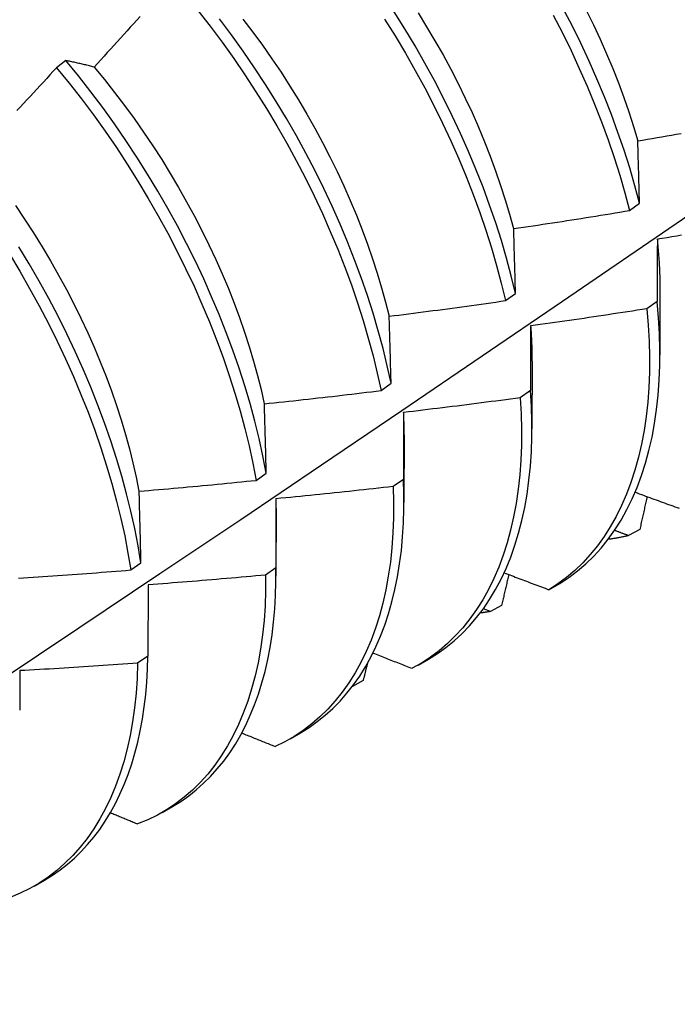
# Model space of a CAD drawing. Header units: inches. Extents: x 18 to 229, y 20 to 132.
# Tile 79 of 115: x 215.963 to 216.142, y 69.883 to 70.151. Entities that reach past the tile are written whole.
import ezdxf

# ---------------------------------------------------------------- set-up
doc = ezdxf.new("R2010")
doc.units = ezdxf.units.IN
doc.header["$MEASUREMENT"] = 0
doc.layers.add('Visible Edges(ANSI)', color=7, linetype='Continuous', lineweight=25)

msp = doc.modelspace()

# ---------------------------------------------------------------- linework, layer by layer
at = {"layer": 'Visible Edges(ANSI)'}
for p, q in [((215.9757, 70.1394), (215.97315, 70.13746)), ((216.12894, 70.09861), (216.13166, 70.1006)), ((216.13722, 70.07769), (216.1372, 70.05925)), ((216.09521, 70.07411), (216.09794, 70.07609)), ((216.13645, 70.07386), (216.13368, 70.0719)), ((216.10242, 70.05765), (216.1024, 70.03921)), ((216.06137, 70.04964), (216.06411, 70.05162)), ((216.10202, 70.04964), (216.09923, 70.04769)), ((216.06763, 70.03761), (216.0676, 70.01917)), ((216.02741, 70.02521), (216.03016, 70.02719)), ((216.06746, 70.02549), (216.06466, 70.02354)), ((216.03283, 70.01757), (216.0328, 69.99913)), ((216.13172, 70.01184), (216.12868, 70.01017)), ((215.99334, 70.00083), (215.99609, 70.0028)), ((216.03279, 70.00141), (216.02998, 69.99946)), ((215.99802, 69.99679), (215.99799, 69.97739)), ((216.10702, 69.99546), (216.11002, 69.9972)), ((216.09414, 69.99121), (216.0911, 69.98955)), ((216.0911, 69.98955), (216.08919, 69.9903)), ((215.99799, 69.97739), (215.99517, 69.97546)), ((216.07145, 69.97497), (216.07426, 69.97659)), ((216.05649, 69.97073), (216.05358, 69.96916)), ((216.03665, 69.95493), (216.03946, 69.95655)), ((216.00185, 69.93489), (216.00467, 69.93651)), ((215.96706, 69.91485), (215.96987, 69.91647))]:
    msp.add_line(p, q, dxfattribs=at)
at = {"layer": 'Visible Edges(ANSI)', "flags": 128}
for points in [[(215.99585, 70.15142), (215.99496, 70.15044), (215.99407, 70.14945), (215.99318, 70.14846), (215.99229, 70.14747), (215.9914, 70.14649), (215.99051, 70.1455), (215.98962, 70.14452), (215.98873, 70.14353), (215.98783, 70.14255), (215.98694, 70.14157), (215.98604, 70.14059), (215.98515, 70.13961), (215.98425, 70.13863), (215.98335, 70.13765)], [(216.01156, 70.15307), (216.01488, 70.14879), (216.01813, 70.14444), (216.0213, 70.14001), (216.02437, 70.13551), (216.02736, 70.13095), (216.03025, 70.12634), (216.03304, 70.12167), (216.03573, 70.11696), (216.03832, 70.11221), (216.0408, 70.10743), (216.04318, 70.10262), (216.04544, 70.09779), (216.04758, 70.09294), (216.04961, 70.08809), (216.05152, 70.08323), (216.0533, 70.07837), (216.05497, 70.07353), (216.0565, 70.06869), (216.05791, 70.06388), (216.0592, 70.0591), (216.06035, 70.05435), (216.06137, 70.04964)], [(216.09794, 70.07609), (216.09679, 70.08084), (216.0955, 70.08562), (216.09409, 70.09043), (216.09255, 70.09526), (216.09088, 70.10011), (216.0891, 70.10497), (216.08719, 70.10983), (216.08516, 70.11468), (216.08301, 70.11953), (216.08075, 70.12436), (216.07837, 70.12917), (216.07589, 70.13395), (216.0733, 70.1387), (216.07061, 70.14341), (216.06781, 70.14808), (216.06492, 70.15269)], [(216.07143, 70.15242), (216.07377, 70.14863), (216.07604, 70.14481), (216.07823, 70.14095), (216.08033, 70.13706), (216.08235, 70.13315), (216.08427, 70.12922), (216.08611, 70.12527), (216.08785, 70.12132), (216.0895, 70.11735), (216.09106, 70.11339), (216.09252, 70.10943), (216.09388, 70.10547), (216.09515, 70.10153), (216.09632, 70.09761), (216.09739, 70.09371)], [(216.10822, 70.15173), (216.11069, 70.14694), (216.11305, 70.14213), (216.11529, 70.13729), (216.11743, 70.13244), (216.11944, 70.12759), (216.12133, 70.12273), (216.1231, 70.11787), (216.12475, 70.11303), (216.12628, 70.1082), (216.12767, 70.10339), (216.12894, 70.09861)], [(216.13166, 70.1006), (216.13038, 70.10538), (216.12898, 70.11019), (216.12744, 70.11502), (216.12579, 70.11986), (216.124, 70.12472), (216.1221, 70.12958), (216.12008, 70.13443), (216.11794, 70.13928), (216.11568, 70.14411), (216.11332, 70.14892), (216.11084, 70.15371)], [(216.11717, 70.1531), (216.1191, 70.14916), (216.12095, 70.14522), (216.1227, 70.14126), (216.12436, 70.1373), (216.12592, 70.13334), (216.12738, 70.12938), (216.12874, 70.12543), (216.13, 70.1215), (216.13116, 70.11758)], [(216.06411, 70.05162), (216.06308, 70.05633), (216.06192, 70.06108), (216.06062, 70.06587), (216.0592, 70.07068), (216.05766, 70.07551), (216.05598, 70.08036), (216.05419, 70.08522), (216.05227, 70.09007), (216.05023, 70.09493), (216.04808, 70.09978), (216.04581, 70.10461), (216.04343, 70.10941), (216.04094, 70.11419), (216.03834, 70.11894), (216.03564, 70.12365), (216.03284, 70.12831), (216.02995, 70.13292), (216.02695, 70.13748), (216.02387, 70.14197), (216.0207, 70.14639), (216.01745, 70.15074)], [(216.02378, 70.15071), (216.02648, 70.14717), (216.02911, 70.14358), (216.03168, 70.13993), (216.03417, 70.13623), (216.03659, 70.13248), (216.03893, 70.12869), (216.04119, 70.12486), (216.04337, 70.12099), (216.04547, 70.1171), (216.04748, 70.11319), (216.04941, 70.10925), (216.05125, 70.1053), (216.053, 70.10134), (216.05466, 70.09738), (216.05622, 70.09341), (216.05769, 70.08945), (216.05907, 70.08549), (216.06035, 70.08155), (216.06153, 70.07763), (216.0626, 70.07373), (216.06358, 70.06985)], [(216.06233, 70.15072), (216.06522, 70.1461), (216.068, 70.14144), (216.07069, 70.13672), (216.07327, 70.13197), (216.07575, 70.12718), (216.07811, 70.12237), (216.08037, 70.11754), (216.0825, 70.11269), (216.08452, 70.10784), (216.08642, 70.10298), (216.0882, 70.09812), (216.08986, 70.09328), (216.09139, 70.08845), (216.09279, 70.08364), (216.09407, 70.07886), (216.09521, 70.07411)], [(215.98335, 70.13765), (215.98302, 70.13773), (215.9827, 70.13782), (215.98237, 70.1379), (215.98205, 70.13798), (215.98172, 70.13806), (215.9814, 70.13814), (215.98108, 70.13821), (215.98075, 70.13829), (215.98043, 70.13837), (215.98011, 70.13844), (215.97979, 70.13852), (215.97947, 70.13859), (215.97915, 70.13866), (215.97884, 70.13873), (215.97852, 70.1388), (215.9782, 70.13887), (215.97789, 70.13894), (215.97757, 70.13901), (215.97726, 70.13908), (215.97695, 70.13914), (215.97663, 70.13921), (215.97632, 70.13927), (215.97601, 70.13933), (215.9757, 70.1394)], [(216.03016, 70.02719), (216.02925, 70.03186), (216.02821, 70.03657), (216.02704, 70.04133), (216.02574, 70.04611), (216.02432, 70.05093), (216.02276, 70.05576), (216.02108, 70.06061), (216.01928, 70.06546), (216.01735, 70.07032), (216.01531, 70.07518), (216.01315, 70.08002), (216.01088, 70.08485), (216.00849, 70.08966), (216.00599, 70.09444), (216.00339, 70.09918), (216.00068, 70.10389), (215.99788, 70.10855), (215.99497, 70.11316), (215.99197, 70.11771), (215.98889, 70.12219), (215.98571, 70.12661), (215.98245, 70.13095), (215.97911, 70.13522), (215.9757, 70.1394)], [(215.97315, 70.13746), (215.97225, 70.13649), (215.97135, 70.13551), (215.97045, 70.13454), (215.96954, 70.13356), (215.96864, 70.13259), (215.96774, 70.13162), (215.96683, 70.13065), (215.96592, 70.12968), (215.96502, 70.12871), (215.96411, 70.12774), (215.9632, 70.12677), (215.96229, 70.12581)], [(215.97315, 70.13746), (215.97656, 70.13328), (215.97989, 70.12901), (215.98314, 70.12466), (215.98631, 70.12023), (215.98939, 70.11574), (215.99238, 70.11119), (215.99528, 70.10658), (215.99808, 70.10191), (216.00078, 70.0972), (216.00337, 70.09246), (216.00586, 70.08768), (216.00824, 70.08287), (216.01051, 70.07804), (216.01266, 70.07319), (216.01469, 70.06833), (216.01661, 70.06348), (216.0184, 70.05862), (216.02007, 70.05377), (216.02162, 70.04894), (216.02304, 70.04413), (216.02433, 70.03935), (216.02549, 70.03459), (216.02652, 70.02988), (216.02741, 70.02521)], [(215.98335, 70.13764), (215.98617, 70.13424), (215.98892, 70.13076), (215.99162, 70.12722), (215.99425, 70.12362), (215.99681, 70.11996), (215.9993, 70.11625), (216.00172, 70.1125), (216.00406, 70.10871), (216.00633, 70.10487), (216.00851, 70.10101), (216.01062, 70.09712), (216.01264, 70.0932), (216.01458, 70.08927), (216.01643, 70.08532), (216.01819, 70.08137), (216.01986, 70.0774), (216.02143, 70.07344), (216.0229, 70.06948), (216.02428, 70.06553), (216.02555, 70.06159), (216.02672, 70.05767), (216.02779, 70.05378), (216.02875, 70.04991), (216.02961, 70.04607)], [(216.1312, 70.11756), (216.1325, 70.11778), (216.13381, 70.118), (216.13512, 70.11822), (216.13643, 70.11845), (216.13774, 70.11867), (216.13905, 70.1189), (216.14035, 70.11913), (216.14166, 70.11935), (216.14297, 70.11958)], [(216.13166, 70.1006), (216.13164, 70.10131), (216.13162, 70.10203), (216.1316, 70.10275), (216.13158, 70.10346), (216.13156, 70.10418), (216.13154, 70.10489), (216.13152, 70.1056), (216.1315, 70.10632), (216.13148, 70.10703), (216.13146, 70.10774), (216.13145, 70.10844), (216.13143, 70.10915), (216.13141, 70.10986), (216.13139, 70.11056), (216.13137, 70.11127), (216.13135, 70.11197), (216.13133, 70.11267), (216.13131, 70.11337), (216.13129, 70.11407), (216.13127, 70.11477), (216.13125, 70.11547), (216.13123, 70.11617), (216.13121, 70.11686), (216.1312, 70.11756)], [(215.82398, 69.88268), (215.84628, 69.89721), (215.86854, 69.91178), (215.89075, 69.92638), (215.91293, 69.94102), (215.93507, 69.95568), (215.95716, 69.97037), (215.97922, 69.98509), (216.00124, 69.99984), (216.02321, 70.01461), (216.04515, 70.02941), (216.06704, 70.04423), (216.0889, 70.05908), (216.11071, 70.07394), (216.13249, 70.08883), (216.15423, 70.10374)], [(215.96195, 70.09997), (215.96445, 70.09626), (215.96688, 70.09252), (215.96923, 70.08873), (215.97151, 70.0849), (215.9737, 70.08104), (215.97581, 70.07716), (215.97784, 70.07325), (215.97978, 70.06932), (215.98162, 70.06537), (215.98337, 70.06142), (215.98503, 70.05746), (215.98659, 70.0535), (215.98806, 70.04954), (215.98942, 70.04558), (215.99069, 70.04164), (215.99186, 70.03772), (215.99294, 70.03382), (215.99391, 70.02994), (215.99478, 70.02609), (215.99555, 70.02228)], [(216.09745, 70.09369), (216.09876, 70.09389), (216.10007, 70.09408), (216.10139, 70.09428), (216.1027, 70.09447), (216.10402, 70.09467), (216.10533, 70.09487), (216.10664, 70.09507), (216.10796, 70.09527), (216.10927, 70.09547), (216.11058, 70.09567), (216.11189, 70.09587), (216.11321, 70.09608), (216.11452, 70.09628), (216.11583, 70.09649), (216.11714, 70.0967), (216.11845, 70.09691), (216.11976, 70.09712), (216.12108, 70.09733), (216.12239, 70.09754), (216.1237, 70.09775), (216.12501, 70.09797), (216.12632, 70.09818), (216.12763, 70.0984), (216.12894, 70.09861)], [(216.09794, 70.07609), (216.09792, 70.07683), (216.0979, 70.07758), (216.09788, 70.07832), (216.09786, 70.07906), (216.09784, 70.0798), (216.09782, 70.08055), (216.0978, 70.08128), (216.09778, 70.08202), (216.09776, 70.08276), (216.09774, 70.0835), (216.09772, 70.08423), (216.0977, 70.08496), (216.09767, 70.0857), (216.09765, 70.08643), (216.09763, 70.08716), (216.09761, 70.08789), (216.09759, 70.08862), (216.09757, 70.08935), (216.09755, 70.09007), (216.09753, 70.0908), (216.09751, 70.09153), (216.09749, 70.09225), (216.09747, 70.09297), (216.09745, 70.09369)], [(216.13651, 70.09081), (216.13651, 70.09012), (216.13651, 70.08942), (216.1365, 70.08873), (216.1365, 70.08803), (216.1365, 70.08733), (216.13649, 70.08663), (216.13649, 70.08593), (216.13649, 70.08523), (216.13648, 70.08452), (216.13648, 70.08382), (216.13648, 70.08312), (216.13648, 70.08241), (216.13647, 70.0817), (216.13647, 70.08099), (216.13647, 70.08029), (216.13647, 70.07958), (216.13647, 70.07887), (216.13646, 70.07815), (216.13646, 70.07744), (216.13646, 70.07673), (216.13646, 70.07601), (216.13646, 70.0753), (216.13646, 70.07458), (216.13645, 70.07386)], [(216.13646, 70.09084), (216.13652, 70.09027), (216.13657, 70.08971), (216.13663, 70.08915), (216.13668, 70.08859), (216.13673, 70.08803), (216.13677, 70.08748), (216.13682, 70.08692), (216.13686, 70.08637), (216.1369, 70.08581), (216.13694, 70.08526), (216.13697, 70.08471), (216.137, 70.08416), (216.13703, 70.08362), (216.13706, 70.08307), (216.13708, 70.08253), (216.1371, 70.08199), (216.13712, 70.08144), (216.13714, 70.08091), (216.13715, 70.08037), (216.13716, 70.07983), (216.13717, 70.0793), (216.13718, 70.07876), (216.13718, 70.07823), (216.13719, 70.0777)], [(216.14309, 70.09188), (216.14177, 70.09166), (216.14046, 70.09145), (216.13914, 70.09123), (216.13783, 70.09102), (216.13651, 70.09081)], [(215.99609, 70.0028), (215.99531, 70.00742), (215.9944, 70.0121), (215.99335, 70.01681), (215.99217, 70.02157), (215.99086, 70.02636), (215.98943, 70.03117), (215.98787, 70.03601), (215.98618, 70.04086), (215.98437, 70.04571), (215.98244, 70.05057), (215.98039, 70.05543), (215.97822, 70.06027), (215.97594, 70.0651), (215.97354, 70.0699), (215.97104, 70.07468), (215.96843, 70.07942), (215.96572, 70.08413), (215.96291, 70.08878)], [(215.96031, 70.08681), (215.96312, 70.08215), (215.96582, 70.07745), (215.96842, 70.0727), (215.97092, 70.06792), (215.9733, 70.06311), (215.97558, 70.05828), (215.97774, 70.05344), (215.97978, 70.04858), (215.9817, 70.04373), (215.9835, 70.03887), (215.98518, 70.03402), (215.98673, 70.02919), (215.98816, 70.02438), (215.98945, 70.01959), (215.99062, 70.01484), (215.99166, 70.01012), (215.99256, 70.00545), (215.99334, 70.00083)], [(216.0636, 70.06985), (216.06492, 70.07002), (216.06624, 70.07018), (216.06755, 70.07035), (216.06887, 70.07052), (216.07019, 70.07069), (216.07151, 70.07086), (216.07283, 70.07103), (216.07415, 70.07121), (216.07546, 70.07138), (216.07678, 70.07155), (216.0781, 70.07173), (216.07942, 70.07191), (216.08073, 70.07208), (216.08205, 70.07226), (216.08337, 70.07244), (216.08469, 70.07262), (216.086, 70.07281), (216.08732, 70.07299), (216.08863, 70.07317), (216.08995, 70.07336), (216.09127, 70.07355), (216.09258, 70.07373), (216.0939, 70.07392), (216.09521, 70.07411)], [(216.11002, 69.9972), (216.11247, 69.9988), (216.11482, 70.00056), (216.11706, 70.00249), (216.1192, 70.00457), (216.12123, 70.00681), (216.12315, 70.0092), (216.12496, 70.01174), (216.12665, 70.01442), (216.12822, 70.01725), (216.12967, 70.02021), (216.131, 70.02331), (216.1322, 70.02654), (216.13328, 70.02989), (216.13423, 70.03337), (216.13505, 70.03697), (216.13574, 70.04068), (216.13629, 70.0445), (216.13672, 70.04842), (216.13701, 70.05244), (216.13717, 70.05656), (216.13719, 70.06077), (216.13708, 70.06505), (216.13683, 70.06942), (216.13645, 70.07386)], [(216.13368, 70.0719), (216.13236, 70.07169), (216.13105, 70.07149), (216.12973, 70.07128), (216.12841, 70.07108), (216.1271, 70.07087), (216.12578, 70.07067), (216.12446, 70.07047), (216.12315, 70.07027), (216.12183, 70.07007), (216.12051, 70.06987), (216.11919, 70.06968), (216.11788, 70.06948), (216.11656, 70.06929), (216.11524, 70.06909), (216.11392, 70.0689), (216.1126, 70.06871), (216.11128, 70.06852), (216.10996, 70.06833), (216.10864, 70.06814), (216.10732, 70.06796), (216.106, 70.06777), (216.10468, 70.06759), (216.10336, 70.0674), (216.10204, 70.06722)], [(216.13368, 70.0719), (216.13405, 70.06747), (216.13428, 70.06311), (216.13438, 70.05882), (216.13435, 70.05463), (216.13418, 70.05052), (216.13388, 70.0465), (216.13344, 70.04259), (216.13288, 70.03878), (216.13218, 70.03507), (216.13135, 70.03149), (216.13039, 70.02802), (216.1293, 70.02467), (216.12809, 70.02145), (216.12675, 70.01836), (216.12529, 70.01541), (216.12371, 70.01259), (216.12201, 70.00992), (216.1202, 70.00739), (216.11827, 70.00502), (216.11623, 70.00279), (216.11408, 70.00072), (216.11183, 69.99881), (216.10948, 69.99705), (216.10702, 69.99546)], [(216.06411, 70.05162), (216.06409, 70.05239), (216.06407, 70.05316), (216.06405, 70.05393), (216.06403, 70.0547), (216.064, 70.05546), (216.06398, 70.05623), (216.06396, 70.057), (216.06394, 70.05776), (216.06392, 70.05852), (216.0639, 70.05929), (216.06388, 70.06005), (216.06386, 70.06081), (216.06384, 70.06157), (216.06381, 70.06232), (216.06379, 70.06308), (216.06377, 70.06384), (216.06375, 70.06459), (216.06373, 70.06535), (216.06371, 70.0661), (216.06368, 70.06685), (216.06366, 70.0676), (216.06364, 70.06836), (216.06362, 70.0691), (216.0636, 70.06985)], [(216.10204, 70.06722), (216.10204, 70.0665), (216.10204, 70.06578), (216.10204, 70.06506), (216.10204, 70.06433), (216.10203, 70.06361), (216.10203, 70.06288), (216.10203, 70.06215), (216.10203, 70.06143), (216.10203, 70.0607), (216.10203, 70.05997), (216.10203, 70.05924), (216.10203, 70.0585), (216.10202, 70.05777), (216.10202, 70.05704), (216.10202, 70.0563), (216.10202, 70.05557), (216.10202, 70.05483), (216.10202, 70.05409), (216.10202, 70.05335), (216.10202, 70.05261), (216.10202, 70.05187), (216.10202, 70.05113), (216.10202, 70.05039), (216.10202, 70.04964)], [(216.10203, 70.06722), (216.10206, 70.06682), (216.10209, 70.06641), (216.10212, 70.066), (216.10215, 70.0656), (216.10217, 70.06519), (216.1022, 70.06479), (216.10222, 70.06439), (216.10225, 70.06398), (216.10227, 70.06358), (216.10229, 70.06318), (216.1023, 70.06278), (216.10232, 70.06238), (216.10234, 70.06198), (216.10235, 70.06159), (216.10236, 70.06119), (216.10237, 70.0608), (216.10238, 70.0604), (216.10239, 70.06001), (216.1024, 70.05961), (216.1024, 70.05922), (216.10241, 70.05883), (216.10241, 70.05844), (216.10241, 70.05805), (216.10241, 70.05766)], [(216.02965, 70.04604), (216.03097, 70.04618), (216.0323, 70.04632), (216.03362, 70.04646), (216.03494, 70.0466), (216.03627, 70.04674), (216.03759, 70.04689), (216.03891, 70.04703), (216.04023, 70.04718), (216.04156, 70.04732), (216.04288, 70.04747), (216.0442, 70.04762), (216.04552, 70.04777), (216.04684, 70.04792), (216.04816, 70.04807), (216.04949, 70.04822), (216.05081, 70.04838), (216.05213, 70.04853), (216.05345, 70.04869), (216.05477, 70.04884), (216.05609, 70.049), (216.05741, 70.04916), (216.05873, 70.04932), (216.06005, 70.04948), (216.06137, 70.04964)], [(216.07426, 69.97659), (216.07669, 69.97809), (216.07902, 69.97975), (216.08126, 69.98156), (216.0834, 69.98352), (216.08544, 69.98564), (216.08737, 69.98789), (216.08919, 69.9903), (216.0909, 69.99284), (216.09251, 69.99552), (216.09399, 69.99833), (216.09537, 70.00128), (216.09662, 70.00435), (216.09776, 70.00754), (216.09877, 70.01086), (216.09966, 70.01429), (216.10043, 70.01783), (216.10107, 70.02148), (216.10159, 70.02523), (216.10198, 70.02908), (216.10224, 70.03303), (216.10238, 70.03706), (216.10239, 70.04118), (216.10227, 70.04537), (216.10202, 70.04964)], [(216.09923, 70.04769), (216.09791, 70.04751), (216.09659, 70.04733), (216.09527, 70.04715), (216.09394, 70.04698), (216.09262, 70.0468), (216.0913, 70.04663), (216.08998, 70.04646), (216.08866, 70.04628), (216.08733, 70.04611), (216.08601, 70.04594), (216.08469, 70.04578), (216.08336, 70.04561), (216.08204, 70.04544), (216.08072, 70.04528), (216.07939, 70.04511), (216.07807, 70.04495), (216.07675, 70.04479), (216.07542, 70.04463), (216.0741, 70.04447), (216.07277, 70.04431), (216.07145, 70.04415), (216.07012, 70.04399), (216.0688, 70.04384), (216.06747, 70.04369)], [(216.09923, 70.04769), (216.09947, 70.04332), (216.09958, 70.03904), (216.09956, 70.03483), (216.0994, 70.03072), (216.0991, 70.0267), (216.09867, 70.02278), (216.09811, 70.01896), (216.09742, 70.01525), (216.0966, 70.01166), (216.09565, 70.00818), (216.09457, 70.00482), (216.09337, 70.0016), (216.09204, 69.9985), (216.09058, 69.99554), (216.08901, 69.99272), (216.08732, 69.99004), (216.08551, 69.9875), (216.08359, 69.98511), (216.08156, 69.98288), (216.07942, 69.9808), (216.07717, 69.97888), (216.07482, 69.97711), (216.07237, 69.97551), (216.06983, 69.97408)], [(216.03016, 70.02719), (216.03014, 70.02798), (216.03012, 70.02878), (216.0301, 70.02957), (216.03008, 70.03037), (216.03006, 70.03116), (216.03004, 70.03195), (216.03002, 70.03274), (216.03, 70.03353), (216.02997, 70.03432), (216.02995, 70.03511), (216.02993, 70.0359), (216.02991, 70.03668), (216.02989, 70.03747), (216.02987, 70.03825), (216.02985, 70.03904), (216.02982, 70.03982), (216.0298, 70.0406), (216.02978, 70.04138), (216.02976, 70.04216), (216.02974, 70.04294), (216.02972, 70.04372), (216.02969, 70.04449), (216.02967, 70.04527), (216.02965, 70.04604)], [(216.06743, 70.04372), (216.06745, 70.04346), (216.06746, 70.04321), (216.06747, 70.04295), (216.06748, 70.04269), (216.06749, 70.04244), (216.0675, 70.04218), (216.06751, 70.04193), (216.06752, 70.04167), (216.06752, 70.04142), (216.06753, 70.04117), (216.06754, 70.04091), (216.06754, 70.04066), (216.06755, 70.04041), (216.06756, 70.04016), (216.06756, 70.0399), (216.06756, 70.03965), (216.06757, 70.0394), (216.06757, 70.03915), (216.06757, 70.0389), (216.06757, 70.03865), (216.06758, 70.0384), (216.06758, 70.03815), (216.06758, 70.0379), (216.06758, 70.03765)], [(216.06747, 70.04369), (216.06747, 70.04294), (216.06747, 70.04219), (216.06747, 70.04144), (216.06747, 70.04069), (216.06747, 70.03994), (216.06747, 70.03919), (216.06747, 70.03844), (216.06747, 70.03768), (216.06747, 70.03693), (216.06746, 70.03617), (216.06746, 70.03542), (216.06746, 70.03466), (216.06746, 70.0339), (216.06746, 70.03314), (216.06746, 70.03238), (216.06746, 70.03162), (216.06746, 70.03086), (216.06746, 70.03009), (216.06746, 70.02933), (216.06746, 70.02856), (216.06746, 70.0278), (216.06746, 70.02703), (216.06746, 70.02626), (216.06746, 70.02549)], [(216.03946, 69.95655), (216.0418, 69.95799), (216.04404, 69.95957), (216.0462, 69.9613), (216.04827, 69.96316), (216.05024, 69.96516), (216.05211, 69.9673), (216.05389, 69.96957), (216.05557, 69.97197), (216.05714, 69.9745), (216.05861, 69.97715), (216.05998, 69.97992), (216.06123, 69.98281), (216.06238, 69.98582), (216.06342, 69.98894), (216.06434, 69.99217), (216.06515, 69.99551), (216.06585, 69.99894), (216.06643, 70.00247), (216.0669, 70.0061), (216.06724, 70.00981), (216.06748, 70.01362), (216.06759, 70.0175), (216.06758, 70.02146), (216.06746, 70.02549)], [(215.9956, 70.02226), (215.99693, 70.02238), (215.99826, 70.02249), (215.99958, 70.0226), (216.00091, 70.02272), (216.00223, 70.02283), (216.00356, 70.02295), (216.00489, 70.02306), (216.00621, 70.02318), (216.00754, 70.0233), (216.00887, 70.02342), (216.01019, 70.02354), (216.01152, 70.02367), (216.01284, 70.02379), (216.01417, 70.02391), (216.01549, 70.02404), (216.01682, 70.02417), (216.01814, 70.02429), (216.01947, 70.02442), (216.02079, 70.02455), (216.02212, 70.02468), (216.02344, 70.02481), (216.02476, 70.02495), (216.02609, 70.02508), (216.02741, 70.02521)], [(216.06466, 70.02354), (216.06478, 70.01925), (216.06476, 70.01504), (216.06461, 70.01092), (216.06432, 70.00689), (216.06391, 70.00297), (216.06335, 69.99914), (216.06267, 69.99543), (216.06186, 69.99183), (216.06091, 69.98834), (216.05984, 69.98498), (216.05864, 69.98175), (216.05732, 69.97864), (216.05588, 69.97567), (216.05431, 69.97284), (216.05262, 69.97015), (216.05082, 69.96761), (216.04891, 69.96521), (216.04688, 69.96297), (216.04475, 69.96088), (216.04251, 69.95895), (216.04016, 69.95717), (216.03772, 69.95556), (216.03518, 69.95412), (216.03255, 69.95284)], [(216.06466, 70.02354), (216.06334, 70.02339), (216.06201, 70.02324), (216.06069, 70.02309), (216.05936, 70.02294), (216.05803, 70.0228), (216.05671, 70.02265), (216.05538, 70.0225), (216.05405, 70.02236), (216.05273, 70.02222), (216.0514, 70.02208), (216.05007, 70.02194), (216.04874, 70.0218), (216.04741, 70.02166), (216.04609, 70.02152), (216.04476, 70.02138), (216.04343, 70.02125), (216.0421, 70.02112), (216.04077, 70.02098), (216.03944, 70.02085), (216.03812, 70.02072), (216.03679, 70.02059), (216.03546, 70.02046), (216.03413, 70.02033), (216.0328, 70.02021)], [(215.99609, 70.0028), (215.99608, 70.00362), (215.99606, 70.00444), (215.99604, 70.00526), (215.99602, 70.00608), (215.996, 70.0069), (215.99598, 70.00772), (215.99596, 70.00853), (215.99594, 70.00935), (215.99592, 70.01016), (215.9959, 70.01098), (215.99588, 70.01179), (215.99586, 70.0126), (215.99584, 70.01341), (215.99581, 70.01422), (215.99579, 70.01503), (215.99577, 70.01584), (215.99575, 70.01664), (215.99573, 70.01745), (215.99571, 70.01826), (215.99569, 70.01906), (215.99567, 70.01986), (215.99565, 70.02066), (215.99562, 70.02146), (215.9956, 70.02226)], [(216.03274, 70.02024), (216.03275, 70.02013), (216.03275, 70.02002), (216.03275, 70.01991), (216.03275, 70.0198), (216.03275, 70.01968), (216.03276, 70.01957), (216.03276, 70.01946), (216.03276, 70.01935), (216.03276, 70.01924), (216.03276, 70.01913), (216.03276, 70.01902), (216.03277, 70.01891), (216.03277, 70.0188), (216.03277, 70.01869), (216.03277, 70.01858), (216.03277, 70.01847), (216.03277, 70.01836), (216.03277, 70.01825), (216.03277, 70.01814), (216.03277, 70.01803), (216.03277, 70.01793), (216.03277, 70.01782), (216.03277, 70.01771), (216.03277, 70.0176)], [(216.0328, 70.02021), (216.0328, 70.01944), (216.0328, 70.01866), (216.0328, 70.01789), (216.0328, 70.01711), (216.0328, 70.01634), (216.03279, 70.01556), (216.03279, 70.01478), (216.03279, 70.014), (216.03279, 70.01322), (216.03279, 70.01244), (216.03279, 70.01166), (216.03279, 70.01088), (216.03279, 70.01009), (216.03279, 70.00931), (216.03279, 70.00852), (216.03279, 70.00774), (216.03279, 70.00695), (216.03279, 70.00616), (216.03279, 70.00537), (216.03279, 70.00458), (216.03279, 70.00379), (216.03279, 70.00299), (216.03279, 70.0022), (216.03279, 70.00141)], [(216.13045, 70.02199), (216.13102, 70.02178), (216.13159, 70.02157), (216.13216, 70.02136), (216.13273, 70.02115), (216.1333, 70.02094), (216.13387, 70.02073), (216.13443, 70.02053), (216.135, 70.02032), (216.13557, 70.02011), (216.13614, 70.0199), (216.13671, 70.01969), (216.13728, 70.01948), (216.13785, 70.01928), (216.13842, 70.01907), (216.13899, 70.01886), (216.13956, 70.01865), (216.14013, 70.01844), (216.1407, 70.01824), (216.14128, 70.01803), (216.14185, 70.01782), (216.14242, 70.01761)], [(216.13371, 70.02079), (216.13363, 70.02042), (216.13354, 70.02005), (216.13346, 70.01967), (216.13338, 70.0193), (216.1333, 70.01893), (216.13321, 70.01855), (216.13313, 70.01818), (216.13305, 70.01781), (216.13297, 70.01744), (216.13288, 70.01706), (216.1328, 70.01669), (216.13272, 70.01632), (216.13263, 70.01594), (216.13255, 70.01557), (216.13247, 70.0152), (216.13239, 70.01482), (216.1323, 70.01445), (216.13222, 70.01408), (216.13214, 70.01371), (216.13205, 70.01333), (216.13197, 70.01296), (216.13189, 70.01259), (216.1318, 70.01221), (216.13172, 70.01184)], [(216.12868, 70.01017), (216.12846, 70.01011), (216.12823, 70.01006), (216.128, 70.01001), (216.12778, 70.00996), (216.12755, 70.00991), (216.12732, 70.00986), (216.12709, 70.00982), (216.12686, 70.00977), (216.12663, 70.00972), (216.1264, 70.00968), (216.12617, 70.00964), (216.12594, 70.0096), (216.12571, 70.00955), (216.12548, 70.00952), (216.12525, 70.00948), (216.12501, 70.00944), (216.12478, 70.0094), (216.12455, 70.00937), (216.12431, 70.00933), (216.12408, 70.0093), (216.12384, 70.00926), (216.12361, 70.00923), (216.12337, 70.0092), (216.12313, 70.00917)], [(216.12868, 70.01017), (216.12853, 70.01023), (216.12837, 70.01029), (216.12821, 70.01035), (216.12805, 70.01041), (216.12789, 70.01047), (216.12773, 70.01053), (216.12757, 70.01059), (216.12741, 70.01065), (216.12726, 70.01071), (216.1271, 70.01077), (216.12694, 70.01083), (216.12678, 70.01089), (216.12662, 70.01095), (216.12646, 70.01101), (216.1263, 70.01107), (216.12615, 70.01113), (216.12599, 70.01119), (216.12583, 70.01125), (216.12567, 70.01131), (216.12551, 70.01137), (216.12535, 70.01143), (216.12519, 70.0115), (216.12504, 70.01156), (216.12488, 70.01162)], [(216.00467, 69.93651), (216.0069, 69.93789), (216.00906, 69.93939), (216.01114, 69.94103), (216.01313, 69.9428), (216.01503, 69.94469), (216.01685, 69.94671), (216.01858, 69.94885), (216.02022, 69.95111), (216.02176, 69.95349), (216.02321, 69.95598), (216.02456, 69.95859), (216.02582, 69.96131), (216.02697, 69.96413), (216.02802, 69.96706), (216.02898, 69.97009), (216.02982, 69.97322), (216.03057, 69.97645), (216.0312, 69.97977), (216.03174, 69.98317), (216.03216, 69.98666), (216.03248, 69.99024), (216.03269, 69.99389), (216.03279, 69.99761), (216.03279, 70.00141)], [(215.96278, 69.99861), (215.96411, 69.9987), (215.96544, 69.99878), (215.96677, 69.99887), (215.9681, 69.99896), (215.96943, 69.99905), (215.97076, 69.99914), (215.97209, 69.99923), (215.97342, 69.99932), (215.97475, 69.99942), (215.97607, 69.99951), (215.9774, 69.99961), (215.97873, 69.9997), (215.98006, 69.9998), (215.98139, 69.9999), (215.98272, 70), (215.98404, 70.0001), (215.98537, 70.0002), (215.9867, 70.0003), (215.98803, 70.00041), (215.98935, 70.00051), (215.99068, 70.00062), (215.99201, 70.00072), (215.99334, 70.00083)], [(216.02998, 69.99946), (216.02997, 69.99525), (216.02982, 69.99112), (216.02955, 69.98709), (216.02914, 69.98316), (216.02859, 69.97933), (216.02792, 69.97561), (216.02711, 69.972), (216.02617, 69.96851), (216.02511, 69.96514), (216.02392, 69.9619), (216.0226, 69.95878), (216.02117, 69.95581), (216.01961, 69.95297), (216.01793, 69.95027), (216.01614, 69.94771), (216.01423, 69.94531), (216.01221, 69.94306), (216.01008, 69.94096), (216.00784, 69.93902), (216.00551, 69.93724), (216.00307, 69.93562), (216.00054, 69.93416), (215.99791, 69.93287), (215.99519, 69.93175)], [(216.02998, 69.99946), (216.02865, 69.99934), (216.02732, 69.99922), (216.02599, 69.9991), (216.02466, 69.99897), (216.02333, 69.99886), (216.022, 69.99874), (216.02067, 69.99862), (216.01934, 69.9985), (216.018, 69.99839), (216.01667, 69.99828), (216.01534, 69.99816), (216.01401, 69.99805), (216.01268, 69.99794), (216.01135, 69.99783), (216.01002, 69.99772), (216.00868, 69.99761), (216.00735, 69.99751), (216.00602, 69.9974), (216.00469, 69.9973), (216.00335, 69.9972), (216.00202, 69.99709), (216.00069, 69.99699), (215.99936, 69.99689), (215.99802, 69.99679)], [(216.09612, 69.99958), (216.09603, 69.99923), (216.09595, 69.99888), (216.09587, 69.99854), (216.09579, 69.99819), (216.09571, 69.99784), (216.09562, 69.99749), (216.09554, 69.99714), (216.09546, 69.99679), (216.09538, 69.99644), (216.0953, 69.99609), (216.09521, 69.99575), (216.09513, 69.9954), (216.09505, 69.99505), (216.09497, 69.9947), (216.09488, 69.99435), (216.0948, 69.994), (216.09472, 69.99365), (216.09464, 69.9933), (216.09455, 69.99295), (216.09447, 69.99261), (216.09439, 69.99226), (216.0943, 69.99191), (216.09422, 69.99156), (216.09414, 69.99121)], [(216.09483, 70.00007), (216.09533, 69.99988), (216.09584, 69.99969), (216.09635, 69.99949), (216.09685, 69.9993), (216.09736, 69.99911), (216.09787, 69.99892), (216.09838, 69.99872), (216.09888, 69.99853), (216.09939, 69.99834), (216.0999, 69.99815), (216.10041, 69.99795), (216.10092, 69.99776), (216.10142, 69.99757), (216.10193, 69.99738), (216.10244, 69.99719), (216.10295, 69.99699), (216.10346, 69.9968), (216.10397, 69.99661), (216.10448, 69.99642), (216.10498, 69.99623), (216.10549, 69.99604), (216.106, 69.99584), (216.10651, 69.99565), (216.10702, 69.99546)], [(216.0911, 69.98955), (216.09098, 69.98953), (216.09087, 69.98951), (216.09076, 69.98949), (216.09064, 69.98947), (216.09053, 69.98945), (216.09041, 69.98943), (216.0903, 69.98941), (216.09018, 69.98939), (216.09007, 69.98938), (216.08995, 69.98936), (216.08984, 69.98934), (216.08972, 69.98932), (216.08961, 69.98931), (216.08949, 69.98929), (216.08938, 69.98927), (216.08926, 69.98926), (216.08915, 69.98924), (216.08903, 69.98922), (216.08892, 69.98921), (216.0888, 69.98919), (216.08868, 69.98918), (216.08857, 69.98916), (216.08845, 69.98915), (216.08833, 69.98913)], [(215.96987, 69.91647), (215.97201, 69.91778), (215.97408, 69.91922), (215.97607, 69.92077), (215.97799, 69.92244), (215.97983, 69.92423), (215.98159, 69.92613), (215.98327, 69.92814), (215.98486, 69.93027), (215.98637, 69.9325), (215.98779, 69.93484), (215.98913, 69.93729), (215.99038, 69.93983), (215.99153, 69.94248), (215.9926, 69.94522), (215.99357, 69.94806), (215.99444, 69.95099), (215.99523, 69.95401), (215.99591, 69.95711), (215.9965, 69.9603), (215.997, 69.96357), (215.99739, 69.96692), (215.99769, 69.97034), (215.99789, 69.97383), (215.99799, 69.97739)], [(216.05917, 69.97824), (216.05961, 69.97807), (216.06006, 69.97789), (216.0605, 69.97772), (216.06094, 69.97755), (216.06139, 69.97737), (216.06183, 69.9772), (216.06227, 69.97702), (216.06272, 69.97685), (216.06316, 69.97668), (216.0636, 69.9765), (216.06405, 69.97633), (216.06449, 69.97616), (216.06494, 69.97598), (216.06538, 69.97581), (216.06582, 69.97564), (216.06627, 69.97546), (216.06671, 69.97529), (216.06716, 69.97512), (216.0676, 69.97494), (216.06805, 69.97477), (216.06849, 69.9746), (216.06894, 69.97442), (216.06938, 69.97425), (216.06983, 69.97408)], [(215.99517, 69.97546), (215.99504, 69.97133), (215.99477, 69.96729), (215.99436, 69.96335), (215.99383, 69.95951), (215.99316, 69.95579), (215.99236, 69.95217), (215.99143, 69.94867), (215.99038, 69.9453), (215.98919, 69.94205), (215.98789, 69.93892), (215.98646, 69.93594), (215.9849, 69.93309), (215.98323, 69.93038), (215.98145, 69.92782), (215.97954, 69.92541), (215.97753, 69.92315), (215.97541, 69.92104), (215.97318, 69.91909), (215.97085, 69.9173), (215.96842, 69.91567), (215.96589, 69.9142), (215.96327, 69.9129), (215.96056, 69.91177)], [(215.99517, 69.97546), (215.99384, 69.97536), (215.99251, 69.97527), (215.99117, 69.97517), (215.98984, 69.97508), (215.98851, 69.97499), (215.98717, 69.9749), (215.98584, 69.97481), (215.98451, 69.97472), (215.98317, 69.97463), (215.98184, 69.97454), (215.9805, 69.97446), (215.97917, 69.97437), (215.97783, 69.97429), (215.9765, 69.97421), (215.97516, 69.97413), (215.97383, 69.97405), (215.97249, 69.97397), (215.97116, 69.97389), (215.96982, 69.97381), (215.96849, 69.97374), (215.96715, 69.97366), (215.96582, 69.97359), (215.96448, 69.97352), (215.96315, 69.97345)], [(216.05766, 69.9754), (216.05761, 69.97521), (216.05757, 69.97501), (216.05752, 69.97482), (216.05747, 69.97462), (216.05742, 69.97443), (216.05737, 69.97423), (216.05732, 69.97404), (216.05727, 69.97384), (216.05723, 69.97365), (216.05718, 69.97346), (216.05713, 69.97326), (216.05708, 69.97307), (216.05703, 69.97287), (216.05698, 69.97268), (216.05693, 69.97248), (216.05688, 69.97229), (216.05683, 69.97209), (216.05679, 69.9719), (216.05674, 69.9717), (216.05669, 69.97151), (216.05664, 69.97132), (216.05659, 69.97112), (216.05654, 69.97093), (216.05649, 69.97073)], [(215.96315, 69.97345), (215.96315, 69.97262), (215.96314, 69.9718), (215.96314, 69.97098), (215.96314, 69.97015), (215.96313, 69.96933), (215.96313, 69.9685), (215.96313, 69.96767), (215.96313, 69.96684), (215.96312, 69.96601), (215.96312, 69.96518), (215.96312, 69.96435), (215.96312, 69.96352), (215.96311, 69.96269)], [(216.02349, 69.95649), (216.02386, 69.95634), (216.02424, 69.95619), (216.02462, 69.95603), (216.02499, 69.95588), (216.02537, 69.95573), (216.02575, 69.95558), (216.02613, 69.95542), (216.0265, 69.95527), (216.02688, 69.95512), (216.02726, 69.95497), (216.02764, 69.95482), (216.02801, 69.95466), (216.02839, 69.95451), (216.02877, 69.95436), (216.02915, 69.95421), (216.02952, 69.95405), (216.0299, 69.9539), (216.03028, 69.95375), (216.03066, 69.9536), (216.03104, 69.95345), (216.03141, 69.95329), (216.03179, 69.95314), (216.03217, 69.95299), (216.03255, 69.95284)], [(215.98778, 69.93483), (215.98809, 69.9347), (215.9884, 69.93457), (215.98871, 69.93444), (215.98902, 69.93431), (215.98932, 69.93418), (215.98963, 69.93406), (215.98994, 69.93393), (215.99025, 69.9338), (215.99056, 69.93367), (215.99087, 69.93354), (215.99118, 69.93341), (215.99148, 69.93329), (215.99179, 69.93316), (215.9921, 69.93303), (215.99241, 69.9329), (215.99272, 69.93277), (215.99303, 69.93264), (215.99334, 69.93252), (215.99365, 69.93239), (215.99395, 69.93226), (215.99426, 69.93213), (215.99457, 69.932), (215.99488, 69.93188), (215.99519, 69.93175)]]:
    msp.add_lwpolyline(points, dxfattribs=at)

doc.saveas('drawing.dxf')
